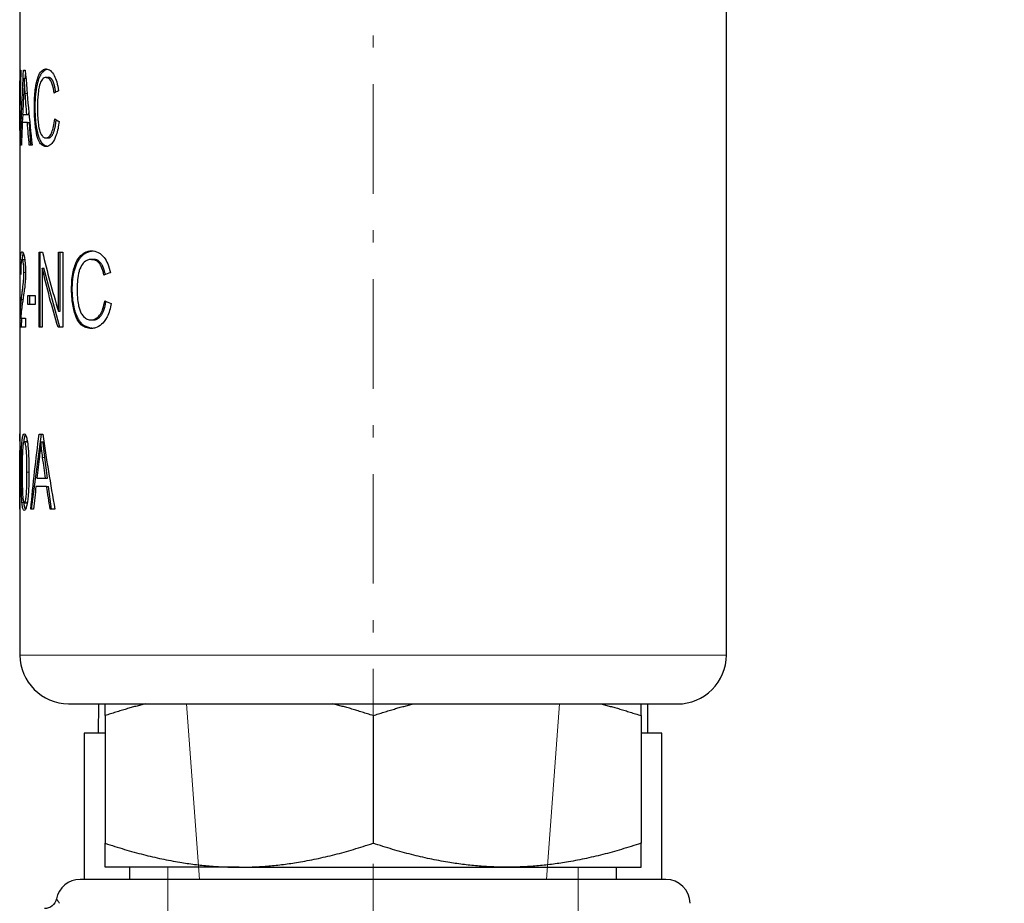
# Model space of a CAD drawing. Header units: millimetres. Extents: x 23 to 583, y -118 to 285.
# Tile 3 of 29: x 123 to 164, y 211 to 247. Entities that reach past the tile are written whole.
import ezdxf

# ---------------------------------------------------------------- set-up
doc = ezdxf.new("R2010")
doc.units = ezdxf.units.MM
doc.linetypes.add('CENTER', pattern=[8, 4.5, -1.5, 0.5, -1.5])
doc.linetypes.add('SOLID', pattern=[0])
doc.styles.add('Arial', font='Arial.ttf', dxfattribs={"height": 4.5})
doc.dimstyles.get("Standard").update_dxf_attribs({"dimtxt": 5, "dimasz": 5, "dimexe": 0.18, "dimexo": 0.0625, "dimgap": 0.09, "dimtad": 0, "dimtih": 1, "dimtoh": 1, "dimdec": 4, "dimzin": 0, "dimdsep": 46, "dimtxsty": 'Arial', "dimcen": 0.09, "dimadec": 0, "dimazin": 0, "dimtfac": 1, "dimtdec": 4, "dimtofl": 0, "dimtmove": 0, "dimatfit": 3, "dimfxl": 0, "dimtolj": 1, "dimtzin": 0, "dimarcsym": 0})

# ---------------------------------------------------------------- blocks, each defined once
blk = doc.blocks.new('*D13')
at = {"color": 0, "lineweight": -2}
for p, q in [((151.256, 257.882), (236.911, 257.882)), ((235.651, 95.782), (235.651, 253.382)), ((163.563, 91.282), (236.911, 91.282))]:
    blk.add_line(p, q, dxfattribs=at)
at = {"color": 0}
for points in [[(236.401, 253.382), (234.901, 253.382), (235.651, 257.882)], [(234.901, 95.782), (236.401, 95.782), (235.651, 91.282)]]:
    blk.add_solid(points, dxfattribs=at)
at = {"layer": 'Defpoints', "color": 0}
for p in [(151.256, 257.882), (235.651, 257.882), (163.563, 91.282)]:
    blk.add_point(p, dxfattribs=at)
at = {"color": 0, "lineweight": 9, "insert": (231.104, 174.582), "char_height": 4.5, "attachment_point": 5, "rotation": 90, "style": 'Arial'}
blk.add_mtext('\\A1;166.6', dxfattribs=at)
blk = doc.blocks.new('BlockOfViews_3')
at = {"linetype": 'SOLID', "lineweight": 30}
for p, q in [((123.256, 256.882, 25.444), (123.257, 242.652, 25.327)), ((152.256, 220.882, 25.444), (152.256, 256.882, 25.444)), ((123.447, 244.563, 27.788), (123.51, 244.563, 27.777)), ((123.49, 244.563, 27.442), (123.499, 244.706, 27.496)), ((124.337, 244.59, 30.938), (124.43, 244.59, 30.901)), ((123.375, 242.742, 26.752), (123.396, 243.073, 26.878)), ((123.544, 243.073, 28.318), (123.634, 243.073, 28.303)), ((123.634, 243.073, 28.303), (123.63, 243.142, 28.278)), ((123.257, 242.652, 25.327), (123.259, 242.652, 25.327)), ((123.569, 242.742, 28.442), (123.655, 242.742, 28.427)), ((123.714, 241.81, 28.781), (123.655, 242.742, 28.427)), ((123.316, 241.81, 26.4), (123.333, 242.082, 26.502)), ((124.325, 242.106, 30.909), (124.418, 242.106, 30.872)), ((123.257, 241.81, 25.369), (123.257, 235.647, 25.329)), ((124.338, 241.758, 30.94), (124.217, 241.845, 30.372)), ((124.047, 234.345, 30.168), (124.047, 237.42, 30.168)), ((124.093, 234.345, 30.149), (124.093, 237.42, 30.149)), ((124.843, 235.005, 32.039), (124.843, 237.42, 32.039)), ((124.913, 235.005, 32.008), (124.913, 237.42, 32.008)), ((125.025, 237.42, 32.385), (125.025, 234.345, 32.385)), ((123.352, 237.12, 27.11), (123.452, 237.12, 27.098)), ((126.197, 237.124, 34.199), (126.277, 237.124, 34.139)), ((123.272, 236.543, 26.122), (123.296, 236.543, 26.12)), ((124.18, 236.761, 30.537), (124.18, 234.345, 30.537)), ((124.18, 236.761, 30.537), (124.25, 236.761, 30.506)), ((124.902, 234.345, 31.983), (124.25, 236.761, 30.506)), ((123.259, 235.647, 25.716), (123.259, 235.268, 25.716)), ((123.591, 235.268, 28.541), (123.591, 235.647, 28.541)), ((123.676, 235.268, 28.518), (123.676, 235.647, 28.518)), ((123.884, 235.647, 29.663), (123.884, 235.268, 29.663)), ((123.257, 235.268, 25.329), (123.256, 229.967, 25.436)), ((124.843, 235.005, 32.039), (124.913, 235.005, 32.008)), ((123.496, 234.708, 28.071), (123.496, 234.345, 28.071)), ((126.199, 234.292, 34.201), (125.935, 234.379, 33.682)), ((126.178, 234.64, 34.174), (126.258, 234.64, 34.114)), ((123.258, 229.967, 25.68), (123.258, 226.879, 25.68)), ((123.737, 226.879, 29.036), (124.143, 229.954, 30.145)), ((123.441, 229.654, 27.753), (123.54, 229.654, 27.737)), ((124.121, 229.631, 30.377), (124.215, 229.631, 30.342)), ((123.257, 226.879, 25.302), (123.257, 229.285, 25.302)), ((124.4, 228.142, 30.849), (124.29, 228.993, 30.547)), ((123.357, 228.395, 27.148), (123.357, 228.395, 27.148)), ((124.314, 228.142, 30.88), (124.4, 228.142, 30.849)), ((124.361, 227.81, 30.997), (124.443, 227.81, 30.967)), ((124.566, 226.879, 31.304), (124.443, 227.81, 30.967)), ((123.442, 227.137, 27.757), (123.541, 227.137, 27.741)), ((123.256, 226.879, 25.428), (123.256, 220.882, 25.444)), ((126.483, 218.882, -26.556), (126.473, 217.682, -26.556)), ((149.04, 217.682, -26.556), (149.029, 218.882, -26.556)), ((126.756, 218.4, 31.795), (126.756, 213.165, 31.795)), ((137.756, 218.4, 38.146), (137.756, 213.165, 38.146)), ((148.756, 218.4, 31.795), (148.756, 213.165, 31.795)), ((125.906, 217.682, 4.429), (125.906, 211.682, 4.436)), ((149.606, 211.682, 4.436), (149.606, 217.682, 4.429)), ((127.762, 212.182, 25.779), (127.762, 211.682, 25.737)), ((147.751, 211.682, 25.737), (147.751, 212.182, 25.779))]:
    blk.add_line(p, q, dxfattribs=at)
at = {"color": 196, "linetype": 'SOLID', "lineweight": 9}
for p, q in [((123.484, 243.925, 28.003), (123.561, 243.925, 27.99)), ((123.857, 243.371, 29.576), (123.891, 243.371, 29.562)), ((123.983, 243.373, 29.977), (123.984, 243.373, 29.977)), ((123.43, 236.587, 27.683), (123.495, 236.587, 27.676)), ((125.384, 235.905, 33.005), (125.413, 235.905, 32.984)), ((125.608, 235.907, 33.361), (125.609, 235.907, 33.361)), ((123.323, 235.482, 26.836), (123.386, 235.482, 26.829)), ((123.271, 234.607, 26.095), (123.338, 234.607, 26.087)), ((124.197, 228.993, 30.581), (124.29, 228.993, 30.547)), ((123.316, 228.395, 26.761), (123.357, 228.395, 26.755)), ((123.553, 228.395, 28.361), (123.636, 228.395, 28.348)), ((123.347, 227.145, 27.064), (123.427, 227.145, 27.051))]:
    blk.add_line(p, q, dxfattribs=at)
at = {"linetype": 'SOLID', "lineweight": 9}
for p, q in [((130.634, 211.682, 34.358), (130.1, 218.882, 34.358)), ((144.878, 211.682, 34.358), (145.413, 218.882, 34.358)), ((129.337, 206.182, 35.566), (129.337, 212.182, 35.566)), ((146.176, 206.182, 35.566), (146.176, 212.182, 35.566))]:
    blk.add_line(p, q, dxfattribs=at)
at = {"color": 6, "linetype": 'CENTER', "lineweight": 9}
blk.add_lwpolyline([(137.756, 199.817), (137.756, 265.349)], dxfattribs=at)
at = {"linetype": 'SOLID', "lineweight": 30, "extrusion": (1.2326e-32, 1, 3.85186e-34)}
blk.add_arc((-137.756, 25.444, 244.886), 14.5, 2.8213, 4.4683, dxfattribs=at)
at = {"linetype": 'SOLID', "lineweight": 30, "extrusion": (0, 1, 0)}
for centre, radius, start, end in [((-137.756, 25.444, 244.886), 14.5, 8.4714, 10.2038), ((-137.756, 25.444, 243.073), 14.5, 7.3104, 11.431), ((-137.756, 25.444, 235.647), 14.5, 359.5457, 1.074), ((-137.756, 25.444, 229.967), 14.5, 359.967, 0.9289), ((-137.756, 25.444, 218.882), 12.5, 358.4746, 90), ((-137.756, 25.444, 218.882), 12.5, 90, 181.5254)]:
    blk.add_arc(centre, radius, start, end, dxfattribs=at)
at = {"linetype": 'SOLID', "lineweight": 30, "extrusion": (0, -1, 0)}
for centre, radius, start, end in [((137.756, 25.444, -242.742), 14.5, 168.0713, 173.1542), ((137.756, 25.444, -241.81), 14.5, 174.491, 176.2047), ((137.756, 25.444, -241.81), 14.5, 164.8134, 166.6517), ((137.756, 25.444, -235.268), 14.5, 178.926, 180.4543), ((137.756, 25.444, -226.879), 14.5, 179.0711, 180.3547), ((137.756, 25.444, -211.682), 12.017, 90, 180), ((137.756, 25.444, -211.682), 12.017, 0, 90)]:
    blk.add_arc(centre, radius, start, end, dxfattribs=at)
at = {"linetype": 'SOLID', "lineweight": 30, "extrusion": (0, 1, -6.16298e-33)}
for start, end in [(19.0137, 20.6672), (27.0531, 28.5987)]:
    blk.add_arc((-137.756, 25.444, 237.42), 14.5, start, end, dxfattribs=at)
at = {"linetype": 'SOLID', "lineweight": 30, "extrusion": (1.2326e-32, 1, -6.16298e-33)}
blk.add_arc((-137.756, 25.444, 235.647), 14.5, 12.3294, 16.9144, dxfattribs=at)
at = {"linetype": 'SOLID', "lineweight": 30, "extrusion": (-1.2326e-32, -1, 6.16298e-33)}
blk.add_arc((137.756, 25.444, -235.268), 14.5, 163.0856, 167.6706, dxfattribs=at)
at = {"linetype": 'SOLID', "lineweight": 30, "extrusion": (1.2326e-32, 1, -3.08149e-33)}
blk.add_arc((-137.756, 25.444, 234.708), 14.5, 4.4716, 10.4351, dxfattribs=at)
at = {"linetype": 'SOLID', "lineweight": 30, "extrusion": (-1.2326e-32, -1, 3.08149e-33)}
blk.add_arc((137.756, 25.444, -234.345), 14.5, 169.5649, 177.6036, dxfattribs=at)
at = {"linetype": 'SOLID', "lineweight": 30, "extrusion": (0, -1, 6.16298e-33)}
for start, end in [(159.4407, 160.9863), (151.4013, 153.0548)]:
    blk.add_arc((137.756, 25.444, -234.345), 14.5, start, end, dxfattribs=at)
at = {"linetype": 'SOLID', "lineweight": 30, "extrusion": (6.16298e-33, 1, -6.16298e-33)}
for centre, start, end in [((-137.756, 25.444, 229.954), 19.0565, 20.789), ((-137.756, 25.444, 228.142), 17.8956, 22.0161)]:
    blk.add_arc(centre, 14.5, start, end, dxfattribs=at)
at = {"linetype": 'SOLID', "lineweight": 30, "extrusion": (-6.16298e-33, -1, 6.16298e-33)}
for centre, start, end in [((137.756, 25.444, -227.81), 157.4862, 162.569), ((137.756, 25.444, -226.879), 163.9059, 165.6196), ((137.756, 25.444, -226.879), 154.2282, 156.0666)]:
    blk.add_arc(centre, 14.5, start, end, dxfattribs=at)
at = {"color": 196, "linetype": 'SOLID', "lineweight": 9, "extrusion": (0, -1, 0)}
for start, end in [(90, 180), (0, 90)]:
    blk.add_arc((137.756, 25.444, -220.882), 14.5, start, end, dxfattribs=at)
at = {"linetype": 'SOLID', "lineweight": 30}
for centre, radius, start, end in [((125.288, 220.914, 25.444), 2.032, 180.8944, 269.1056), ((150.256, 220.882, 25.444), 2, 269.9996, 0.0004), ((125.747, 210.673, 25.444), 1.01, 90.4402, 168.0144), ((149.763, 210.671, 25.444), 1.011, 1.603, 89.3972)]:
    blk.add_arc(centre, radius, start, end, dxfattribs=at)
at = {"linetype": 'SOLID', "lineweight": 30, "extrusion": (2.25963e-31, -1, -8.45174e-29)}
for centre, start, end in [((127.206, 4.446, -217.682), 110.2529, 180.7159), ((148.306, 4.446, -217.682), 359.2841, 69.7471)]:
    blk.add_arc(centre, 1.3, start, end, dxfattribs=at)
at = {"linetype": 'SOLID', "lineweight": 30, "extrusion": (-2.38629e-31, -1, 7.18769e-31)}
blk.add_arc((137.756, 25.444, -212.182), 11, 120, 180, dxfattribs=at)
at = {"linetype": 'SOLID', "lineweight": 30, "extrusion": (0, 1, -7.18769e-31)}
for start, end in [(60, 120), (120, 180)]:
    blk.add_arc((-137.756, 25.444, 212.182), 11, start, end, dxfattribs=at)
at = {"linetype": 'SOLID', "lineweight": 30, "extrusion": (0, 0, -1)}
blk.add_arc((-124.269, 210.982, -25.445), 0.5, 191.5382, 270.0098, dxfattribs=at)
at = {"linetype": 'SOLID', "lineweight": 30, "extrusion": (-0.017848, -0.364591, 0.930997)}
blk.add_ellipse((137.756, 241.293, 25.444), major_axis=(-0.278, 37.033, 14.497), ratio=0.364591, start_param=1.473641, end_param=1.556835, dxfattribs=at)
at = {"linetype": 'SOLID', "lineweight": 30, "extrusion": (0.017966, 0.348518, -0.93713)}
blk.add_ellipse((137.756, 242.22, 25.444), major_axis=(-0.278, 38.996, 14.497), ratio=0.348518, start_param=4.723457, end_param=4.7808, dxfattribs=at)
at = {"linetype": 'SOLID', "lineweight": 30, "extrusion": (-0.153931, 0.35851, -0.920748)}
blk.add_ellipse((137.756, 245.558, 25.444), major_axis=(2.391, 37.757, 14.302), ratio=0.35851, start_param=4.612981, end_param=4.694593, dxfattribs=at)
at = {"linetype": 'SOLID', "lineweight": 30, "extrusion": (0.152605, 0.37878, 0.912818)}
blk.add_ellipse((137.756, 245.327, 25.444), major_axis=(2.391, -35.428, 14.302), ratio=0.37878, start_param=4.724831, end_param=4.811797, dxfattribs=at)
at = {"linetype": 'SOLID', "lineweight": 30, "extrusion": (0.154423, -0.350647, 0.923688)}
blk.add_ellipse((137.756, 244.547, 25.444), major_axis=(2.391, 38.727, 14.302), ratio=0.350647, start_param=1.585553, end_param=1.608854, dxfattribs=at)
at = {"linetype": 'SOLID', "lineweight": 30, "extrusion": (-0.154299, -0.352638, -0.922951)}
blk.add_ellipse((137.756, 244.376, 25.444), major_axis=(2.391, -38.477, 14.302), ratio=0.352638, start_param=1.536937, end_param=1.559078, dxfattribs=at)
at = {"linetype": 'SOLID', "lineweight": 30, "extrusion": (0.085657, -0.97335, 0.212725)}
blk.add_ellipse((137.756, 243.735, 25.444), major_axis=(5.416, 3.416, 13.451), ratio=0.97335, start_param=1.480544, end_param=1.508258, dxfattribs=at)
at = {"linetype": 'SOLID', "lineweight": 30, "extrusion": (0.09147, 0.969552, 0.227162)}
blk.add_ellipse((137.756, 243.129, 25.444), major_axis=(5.416, -3.662, 13.451), ratio=0.969552, start_param=4.778117, end_param=4.806274, dxfattribs=at)
at = {"linetype": 'SOLID', "lineweight": 30, "extrusion": (0.155015, -0.340893, 0.927234)}
blk.add_ellipse((137.756, 244.587, 25.444), major_axis=(2.391, 39.988, 14.302), ratio=0.340893, start_param=1.616963, end_param=1.640294, dxfattribs=at)
at = {"linetype": 'SOLID', "lineweight": 30, "extrusion": (-0.153875, -0.359401, -0.920409)}
blk.add_ellipse((137.756, 244.343, 25.444), major_axis=(2.391, -37.649, 14.302), ratio=0.359401, start_param=1.503473, end_param=1.52825, dxfattribs=at)
at = {"linetype": 'SOLID', "lineweight": 30, "extrusion": (0.335493, 0.556033, 0.760442)}
blk.add_ellipse((137.756, 236.233, 25.444), major_axis=(5.853, -21.675, 13.266), ratio=0.556033, start_param=4.657603, end_param=4.769058, dxfattribs=at)
at = {"linetype": 'SOLID', "lineweight": 30, "extrusion": (-0.011401, -0.994767, -0.101527)}
blk.add_ellipse((137.756, 236.446, 25.444), major_axis=(1.618, -1.489, 14.409), ratio=0.994767, start_param=1.609071, end_param=1.635872, dxfattribs=at)
at = {"linetype": 'SOLID', "lineweight": 30, "extrusion": (-0.335583, -0.555699, -0.760646)}
blk.add_ellipse((137.756, 235.533, 25.444), major_axis=(5.853, -21.693, 13.266), ratio=0.555699, start_param=1.516011, end_param=1.627465, dxfattribs=at)
at = {"linetype": 'SOLID', "lineweight": 30, "extrusion": (0.137394, -0.97335, 0.183608)}
blk.add_ellipse((137.756, 236.269, 25.444), major_axis=(8.687, 3.416, 11.609), ratio=0.97335, start_param=1.480544, end_param=1.508257, dxfattribs=at)
at = {"linetype": 'SOLID', "lineweight": 30, "extrusion": (0.146719, 0.969552, 0.196069)}
blk.add_ellipse((137.756, 235.663, 25.444), major_axis=(8.687, -3.662, 11.609), ratio=0.969552, start_param=4.778117, end_param=4.806274, dxfattribs=at)
at = {"linetype": 'SOLID', "lineweight": 30, "extrusion": (-0.32045, 0.35851, -0.876803)}
blk.add_ellipse((137.756, 230.626, 25.444), major_axis=(4.977, 37.757, 13.619), ratio=0.35851, start_param=4.612981, end_param=4.694593, dxfattribs=at)
at = {"linetype": 'SOLID', "lineweight": 30, "extrusion": (0.31769, 0.37878, 0.869252)}
blk.add_ellipse((137.756, 230.395, 25.444), major_axis=(4.977, -35.428, 13.619), ratio=0.37878, start_param=4.724831, end_param=4.811797, dxfattribs=at)
at = {"linetype": 'SOLID', "lineweight": 30, "extrusion": (0.321473, -0.350647, 0.879603)}
blk.add_ellipse((137.756, 229.615, 25.444), major_axis=(4.977, 38.727, 13.619), ratio=0.350647, start_param=1.585553, end_param=1.608854, dxfattribs=at)
at = {"linetype": 'SOLID', "lineweight": 30, "extrusion": (-0.321216, -0.352639, -0.878901)}
blk.add_ellipse((137.756, 229.444, 25.444), major_axis=(4.977, -38.477, 13.619), ratio=0.352639, start_param=1.536937, end_param=1.559078, dxfattribs=at)
at = {"linetype": 'SOLID', "lineweight": 30, "extrusion": (0.322707, -0.340893, 0.882979)}
blk.add_ellipse((137.756, 229.656, 25.444), major_axis=(4.977, 39.988, 13.619), ratio=0.340893, start_param=1.616963, end_param=1.640294, dxfattribs=at)
at = {"linetype": 'SOLID', "lineweight": 30, "extrusion": (-0.320332, -0.359401, -0.876481)}
blk.add_ellipse((137.756, 229.412, 25.444), major_axis=(4.977, -37.649, 13.619), ratio=0.359401, start_param=1.503473, end_param=1.52825, dxfattribs=at)
at = {"linetype": 'SOLID', "lineweight": 30}
for points, degree, knots in [([(123.857, 243.371, 29.576), (123.857, 243.498, 29.576), (123.86, 243.626, 29.585), (123.88, 244.007, 29.65), (123.905, 244.195, 29.735), (123.96, 244.472, 29.906), (123.995, 244.591, 30.015), (124.081, 244.772, 30.265), (124.135, 244.849, 30.418), (124.225, 244.911, 30.657), (124.25, 244.922, 30.72), (124.285, 244.932, 30.809), (124.295, 244.934, 30.835), (124.306, 244.936, 30.86)], 3, [0, 0, 0, 0, 0.381562, 0.381562, 1.161782, 1.161782, 1.968196, 1.968196, 2.705012, 2.705012, 2.966168, 2.966168, 3.07246, 3.07246, 3.07246, 3.07246]), ([(123.891, 243.371, 29.562), (123.891, 243.852, 29.562), (124.028, 244.567, 29.903), (124.262, 244.91, 30.484), (124.388, 244.934, 30.797)], 2, [0, 0, 0, 0.3333333, 0.6666667, 0.9499742, 0.9499742, 0.9499742]), ([(124.341, 244.938, 30.946), (124.398, 244.938, 31.085), (124.457, 244.919, 31.223), (124.585, 244.818, 31.511), (124.638, 244.737, 31.622), (124.714, 244.591, 31.781), (124.747, 244.504, 31.849), (124.808, 244.294, 31.97), (124.832, 244.171, 32.017), (124.849, 244.042, 32.051)], 3, [0, 0, 0, 0, 0.450975, 0.450975, 0.994705, 0.994705, 1.556264, 1.556264, 2.201297, 2.201297, 2.201297, 2.201297]), ([(123.447, 244.563, 27.788), (123.444, 244.464, 27.768), (123.44, 244.365, 27.745), (123.431, 244.169, 27.69), (123.426, 244.072, 27.659), (123.421, 243.975, 27.624)], 3, [0, 0, 0, 0, 0.3033248, 0.3033248, 0.6111827, 0.6111827, 0.6111827, 0.6111827]), ([(124.306, 244.587, 30.86), (124.277, 244.583, 30.788), (124.248, 244.571, 30.716), (124.172, 244.513, 30.517), (124.138, 244.453, 30.423), (124.081, 244.32, 30.264), (124.056, 244.232, 30.193), (124.033, 244.104, 30.125), (124.012, 243.994, 30.065), (123.987, 243.639, 29.991), (123.983, 243.507, 29.977), (123.983, 243.373, 29.977)], 3, [0.083928, 0.083928, 0.083928, 0.083928, 0.318051, 0.318051, 0.748409, 0.748409, 1.285671, 1.285671, 1.409071, 1.409071, 1.480811, 1.480811, 1.480811, 1.480811]), ([(124.671, 243.948, 31.691), (124.653, 244.077, 31.653), (124.628, 244.206, 31.601), (124.573, 244.371, 31.482), (124.545, 244.437, 31.422), (124.481, 244.524, 31.277), (124.455, 244.548, 31.217), (124.398, 244.582, 31.084), (124.367, 244.59, 31.011), (124.337, 244.59, 30.938)], 3, [0, 0, 0, 0, 0.4057643, 0.4057643, 0.6313304, 0.6313304, 0.7727649, 0.7727649, 0.9324447, 0.9324447, 0.9324447, 0.9324447]), ([(124.733, 243.982, 31.653), (124.693, 244.291, 31.555), (124.545, 244.59, 31.187), (124.43, 244.59, 30.901)], 2, [0.0254141, 0.0254141, 0.0254141, 0.5, 1, 1, 1]), ([(123.484, 243.925, 28.003), (123.476, 244.041, 27.96), (123.468, 244.161, 27.916), (123.459, 244.319, 27.863), (123.457, 244.362, 27.849), (123.455, 244.405, 27.835)], 3, [0, 0, 0, 0, 0.3707053, 0.3707053, 0.501197, 0.501197, 0.501197, 0.501197]), ([(124.306, 241.76, 30.86), (124.291, 241.761, 30.823), (124.276, 241.764, 30.785), (124.22, 241.778, 30.643), (124.18, 241.799, 30.537), (124.106, 241.869, 30.335), (124.06, 241.929, 30.206), (123.977, 242.147, 29.96), (123.947, 242.269, 29.868), (123.899, 242.564, 29.715), (123.879, 242.761, 29.647), (123.86, 243.105, 29.586), (123.857, 243.238, 29.576), (123.857, 243.371, 29.576)], 3, [0.085933, 0.085933, 0.085933, 0.085933, 0.207054, 0.207054, 0.547769, 0.547769, 0.885812, 0.885812, 1.179968, 1.179968, 1.512108, 1.512108, 1.715961, 1.715961, 1.715961, 1.715961]), ([(124.217, 241.845, 30.372), (124.169, 241.891, 30.252), (124.012, 242.163, 29.864), (123.891, 242.931, 29.562), (123.891, 243.371, 29.562)], 2, [0.2187499, 0.2187499, 0.2187499, 0.3333333, 0.6666667, 1, 1, 1]), ([(123.983, 243.373, 29.977), (123.983, 243.017, 29.977), (124.005, 242.8, 30.043), (124.035, 242.565, 30.133), (124.055, 242.463, 30.192), (124.094, 242.344, 30.302), (124.121, 242.265, 30.38), (124.197, 242.165, 30.582), (124.223, 242.141, 30.652), (124.27, 242.116, 30.77), (124.288, 242.11, 30.815), (124.306, 242.108, 30.86)], 3, [0, 0, 0, 0, 1.069115, 1.069115, 2.046921, 2.046921, 2.412521, 2.412521, 2.597605, 2.597605, 2.71149, 2.71149, 2.71149, 2.71149]), ([(124.325, 242.106, 30.909), (124.372, 242.106, 31.024), (124.419, 242.126, 31.136), (124.514, 242.221, 31.352), (124.55, 242.289, 31.431), (124.602, 242.411, 31.545), (124.625, 242.488, 31.594), (124.665, 242.672, 31.68), (124.68, 242.78, 31.711), (124.691, 242.889, 31.732)], 3, [0, 0, 0, 0, 0.371029, 0.371029, 0.762175, 0.762175, 1.232456, 1.232456, 1.781192, 1.781192, 1.781192, 1.781192]), ([(124.873, 242.786, 32.098), (124.849, 242.586, 32.052), (124.812, 242.395, 31.98), (124.703, 242.069, 31.758), (124.646, 241.979, 31.64), (124.556, 241.854, 31.445), (124.501, 241.808, 31.324), (124.409, 241.765, 31.112), (124.373, 241.758, 31.026), (124.338, 241.758, 30.94)], 3, [0, 0, 0, 0, 0.61764, 0.61764, 1.226157, 1.226157, 2.047677, 2.047677, 2.583619, 2.583619, 2.583619, 2.583619]), ([(124.418, 242.106, 30.872), (124.546, 242.106, 31.189), (124.719, 242.492, 31.619), (124.751, 242.854, 31.699)], 2, [0, 0, 0, 0.5, 0.9772337, 0.9772337, 0.9772337]), ([(123.272, 236.543, 26.122), (123.273, 236.69, 26.136), (123.274, 236.836, 26.17), (123.281, 237.085, 26.298), (123.286, 237.163, 26.373), (123.296, 237.288, 26.521), (123.304, 237.34, 26.618), (123.323, 237.411, 26.833), (123.334, 237.428, 26.948), (123.347, 237.432, 27.063)], 3, [0, 0, 0, 0, 0.441675, 0.441675, 0.841337, 0.841337, 1.389771, 1.389771, 1.951792, 1.951792, 1.951792, 1.951792]), ([(123.353, 237.432, 27.118), (123.37, 237.432, 27.266), (123.39, 237.412, 27.415), (123.43, 237.301, 27.686), (123.444, 237.227, 27.772), (123.466, 237.096, 27.903), (123.477, 237.009, 27.963), (123.492, 236.804, 28.048), (123.495, 236.693, 28.067), (123.495, 236.579, 28.067)], 3, [0, 0, 0, 0, 0.448268, 0.448268, 0.884473, 0.884473, 1.4854, 1.4854, 2.122322, 2.122322, 2.122322, 2.122322]), ([(123.365, 237.12, 26.33), (123.369, 237.166, 26.368), (123.388, 237.311, 26.533), (123.406, 237.367, 26.691)], 2, [0.4136081, 0.4136081, 0.4136081, 0.5, 0.7326653, 0.7326653, 0.7326653]), ([(125.384, 235.905, 33.005), (125.384, 236.033, 33.005), (125.389, 236.16, 33.014), (125.424, 236.541, 33.072), (125.471, 236.729, 33.147), (125.567, 237.006, 33.298), (125.629, 237.125, 33.394), (125.776, 237.306, 33.614), (125.868, 237.384, 33.748), (126.017, 237.445, 33.955), (126.057, 237.456, 34.01), (126.114, 237.466, 34.087), (126.13, 237.468, 34.11), (126.147, 237.47, 34.132)], 3, [0, 0, 0, 0, 0.381562, 0.381562, 1.161524, 1.161524, 1.967803, 1.967803, 2.705059, 2.705059, 2.966442, 2.966442, 3.072831, 3.072831, 3.072831, 3.072831]), ([(125.413, 235.905, 32.984), (125.413, 236.386, 32.984), (125.632, 237.101, 33.277), (126.022, 237.457, 33.798), (126.243, 237.471, 34.093)], 2, [0, 0, 0, 0.3333333, 0.6666667, 0.9729717, 0.9729717, 0.9729717]), ([(126.202, 237.472, 34.206), (126.293, 237.472, 34.325), (126.386, 237.454, 34.443), (126.584, 237.353, 34.689), (126.663, 237.272, 34.782), (126.777, 237.125, 34.916), (126.827, 237.038, 34.974), (126.917, 236.828, 35.076), (126.952, 236.705, 35.115), (126.977, 236.577, 35.143)], 3, [0, 0, 0, 0, 0.450975, 0.450975, 0.994703, 0.994703, 1.556256, 1.556256, 2.201283, 2.201283, 2.201283, 2.201283]), ([(123.347, 237.119, 27.063), (123.339, 237.115, 26.99), (123.331, 237.101, 26.919), (123.318, 237.047, 26.786), (123.313, 237.008, 26.727), (123.306, 236.923, 26.642), (123.302, 236.868, 26.596), (123.297, 236.695, 26.525), (123.296, 236.599, 26.511), (123.296, 236.503, 26.51)], 3, [0.0472593, 0.0472593, 0.0472593, 0.0472593, 0.2658248, 0.2658248, 0.4816833, 0.4816833, 0.6256928, 0.6256928, 0.7752189, 0.7752189, 0.7752189, 0.7752189]), ([(123.43, 236.587, 27.683), (123.43, 236.657, 27.683), (123.428, 236.726, 27.672), (123.421, 236.85, 27.621), (123.415, 236.903, 27.585), (123.405, 236.978, 27.514), (123.401, 237, 27.487), (123.39, 237.053, 27.413), (123.383, 237.078, 27.36), (123.368, 237.112, 27.24), (123.36, 237.12, 27.175), (123.352, 237.12, 27.11)], 3, [0, 0, 0, 0, 0.21092, 0.21092, 0.403667, 0.403667, 0.524148, 0.524148, 0.7565, 0.7565, 1.011686, 1.011686, 1.011686, 1.011686]), ([(126.147, 237.122, 34.132), (126.1, 237.117, 34.069), (126.054, 237.105, 34.007), (125.929, 237.047, 33.834), (125.872, 236.987, 33.752), (125.776, 236.855, 33.613), (125.734, 236.766, 33.551), (125.694, 236.639, 33.491), (125.659, 236.529, 33.438), (125.616, 236.173, 33.373), (125.608, 236.041, 33.361), (125.608, 235.907, 33.361)], 3, [0.08393, 0.08393, 0.08393, 0.08393, 0.318048, 0.318048, 0.74842, 0.74842, 1.285722, 1.285722, 1.409136, 1.409136, 1.480885, 1.480885, 1.480885, 1.480885]), ([(126.712, 236.482, 34.84), (126.686, 236.611, 34.809), (126.648, 236.74, 34.765), (126.565, 236.905, 34.664), (126.522, 236.971, 34.613), (126.423, 237.058, 34.489), (126.382, 237.083, 34.438), (126.293, 237.117, 34.324), (126.245, 237.124, 34.262), (126.197, 237.124, 34.199)], 3, [0, 0, 0, 0, 0.4057642, 0.4057642, 0.6313331, 0.6313331, 0.7727707, 0.7727707, 0.932454, 0.932454, 0.932454, 0.932454]), ([(126.766, 236.502, 34.792), (126.702, 236.822, 34.707), (126.462, 237.124, 34.386), (126.277, 237.124, 34.139)], 2, [0.014531, 0.014531, 0.014531, 0.5, 1, 1, 1]), ([(123.347, 235.674, 27.063), (123.35, 235.701, 27.093), (123.354, 235.727, 27.123), (123.364, 235.809, 27.212), (123.372, 235.868, 27.274), (123.394, 236.037, 27.438), (123.407, 236.149, 27.532), (123.421, 236.325, 27.624), (123.424, 236.378, 27.647), (123.429, 236.483, 27.676), (123.43, 236.535, 27.683), (123.43, 236.587, 27.683)], 3, [0.294526, 0.294526, 0.294526, 0.294526, 0.414159, 0.414159, 0.66213, 0.66213, 1.126988, 1.126988, 1.314798, 1.314798, 1.486477, 1.486477, 1.486477, 1.486477]), ([(123.495, 236.579, 28.067), (123.495, 236.461, 28.067), (123.491, 236.347, 28.044), (123.478, 236.162, 27.971), (123.467, 236.037, 27.912), (123.438, 235.829, 27.735), (123.433, 235.793, 27.702), (123.409, 235.631, 27.546), (123.384, 235.475, 27.374), (123.359, 235.299, 27.168)], 3, [0, 0, 0, 0, 0.3543619, 0.3543619, 0.5975546, 0.5975546, 0.6524096, 0.6524096, 0.8513895, 0.8513895, 0.8513895, 0.8513895]), ([(126.147, 234.294, 34.132), (126.123, 234.295, 34.099), (126.099, 234.298, 34.067), (126.008, 234.313, 33.944), (125.942, 234.334, 33.852), (125.819, 234.403, 33.676), (125.741, 234.463, 33.563), (125.598, 234.681, 33.346), (125.546, 234.803, 33.265), (125.46, 235.098, 33.129), (125.422, 235.295, 33.069), (125.389, 235.64, 33.015), (125.384, 235.772, 33.005), (125.384, 235.905, 33.005)], 3, [0.085933, 0.085933, 0.085933, 0.085933, 0.207055, 0.207055, 0.547772, 0.547772, 0.885805, 0.885805, 1.179952, 1.179952, 1.512073, 1.512073, 1.715912, 1.715912, 1.715912, 1.715912]), ([(125.935, 234.379, 33.682), (125.858, 234.425, 33.579), (125.607, 234.697, 33.244), (125.413, 235.465, 32.984), (125.413, 235.905, 32.984)], 2, [0.2187499, 0.2187499, 0.2187499, 0.3333333, 0.6666667, 1, 1, 1]), ([(125.608, 235.907, 33.361), (125.608, 235.551, 33.361), (125.646, 235.334, 33.419), (125.698, 235.1, 33.498), (125.733, 234.997, 33.55), (125.799, 234.878, 33.646), (125.845, 234.8, 33.714), (125.97, 234.699, 33.89), (126.014, 234.675, 33.951), (126.089, 234.65, 34.054), (126.118, 234.644, 34.093), (126.147, 234.642, 34.132)], 3, [0, 0, 0, 0, 1.069114, 1.069114, 2.046922, 2.046922, 2.412521, 2.412521, 2.597604, 2.597604, 2.711489, 2.711489, 2.711489, 2.711489]), ([(123.271, 234.607, 26.095), (123.273, 234.748, 26.148), (123.277, 234.876, 26.229), (123.292, 235.172, 26.471), (123.307, 235.345, 26.67), (123.323, 235.482, 26.836)], 3, [0, 0, 0, 0, 0.450984, 0.450984, 1.147058, 1.147058, 1.147058, 1.147058]), ([(123.347, 235.21, 27.063), (123.339, 235.151, 26.995), (123.332, 235.092, 26.927), (123.323, 235.005, 26.83), (123.318, 234.964, 26.785), (123.309, 234.864, 26.686), (123.304, 234.787, 26.623), (123.3, 234.708, 26.575)], 3, [0.1362837, 0.1362837, 0.1362837, 0.1362837, 0.3990172, 0.3990172, 0.553614, 0.553614, 0.8482432, 0.8482432, 0.8482432, 0.8482432]), ([(126.178, 234.64, 34.174), (126.253, 234.64, 34.273), (126.327, 234.66, 34.369), (126.474, 234.755, 34.553), (126.529, 234.823, 34.621), (126.609, 234.945, 34.717), (126.644, 235.023, 34.759), (126.705, 235.207, 34.831), (126.727, 235.314, 34.858), (126.743, 235.423, 34.876)], 3, [0, 0, 0, 0, 0.371029, 0.371029, 0.762168, 0.762168, 1.232417, 1.232417, 1.781115, 1.781115, 1.781115, 1.781115]), ([(127.012, 235.32, 35.182), (126.978, 235.121, 35.144), (126.924, 234.929, 35.084), (126.761, 234.604, 34.898), (126.676, 234.513, 34.798), (126.538, 234.389, 34.633), (126.455, 234.342, 34.53), (126.311, 234.3, 34.348), (126.255, 234.292, 34.275), (126.199, 234.292, 34.201)], 3, [0, 0, 0, 0, 0.617625, 0.617625, 1.226143, 1.226143, 2.047698, 2.047698, 2.583656, 2.583656, 2.583656, 2.583656]), ([(126.258, 234.64, 34.114), (126.463, 234.64, 34.388), (126.744, 235.03, 34.762), (126.795, 235.403, 34.831)], 2, [0, 0, 0, 0.5, 0.9869345, 0.9869345, 0.9869345]), ([(123.269, 234.345, 26.051), (123.269, 234.389, 26.049), (123.269, 234.434, 26.052), (123.27, 234.522, 26.067), (123.27, 234.565, 26.079), (123.271, 234.607, 26.095)], 3, [0, 0, 0, 0, 0.1346466, 0.1346466, 0.2685463, 0.2685463, 0.2685463, 0.2685463]), ([(123.258, 229.661, 25.21), (123.258, 229.685, 25.233), (123.258, 229.709, 25.256), (123.257, 229.804, 25.338), (123.256, 229.883, 25.395), (123.256, 229.967, 25.436)], 3, [0.8103584, 0.8103584, 0.8103584, 0.8103584, 0.9074012, 0.9074012, 1.189433, 1.189433, 1.189433, 1.189433]), ([(123.316, 228.395, 26.761), (123.316, 228.892, 26.761), (123.323, 229.153, 26.831), (123.33, 229.368, 26.906), (123.333, 229.441, 26.938), (123.346, 229.657, 27.06), (123.357, 229.742, 27.15), (123.375, 229.858, 27.296), (123.387, 229.904, 27.387), (123.413, 229.956, 27.575), (123.427, 229.967, 27.666), (123.442, 229.967, 27.757)], 3, [0, 0, 0, 0, 1.489301, 1.489301, 2.291559, 2.291559, 3.988325, 3.988325, 6.138251, 6.138251, 8.026786, 8.026786, 8.026786, 8.026786]), ([(123.442, 229.967, 27.757), (123.462, 229.967, 27.881), (123.483, 229.947, 28.003), (123.522, 229.861, 28.207), (123.538, 229.807, 28.289), (123.563, 229.69, 28.409), (123.578, 229.607, 28.481), (123.606, 229.346, 28.61), (123.622, 229.158, 28.679), (123.634, 228.75, 28.734), (123.636, 228.565, 28.741), (123.636, 228.395, 28.741)], 3, [0, 0, 0, 0, 0.376693, 0.376693, 0.674332, 0.674332, 0.886242, 0.886242, 1.066709, 1.066709, 1.193154, 1.193154, 1.193154, 1.193154]), ([(123.441, 229.654, 27.753), (123.431, 229.654, 27.686), (123.421, 229.643, 27.621), (123.405, 229.599, 27.517), (123.4, 229.575, 27.478), (123.389, 229.513, 27.403), (123.385, 229.475, 27.37), (123.381, 229.434, 27.342)], 3, [0, 0, 0, 0, 0.201593, 0.201593, 0.3429215, 0.3429215, 0.4937467, 0.4937467, 0.4937467, 0.4937467]), ([(123.43, 229.65, 27.058), (123.44, 229.726, 27.119), (123.47, 229.878, 27.303), (123.493, 229.924, 27.444)], 2, [0.5561743, 0.5561743, 0.5561743, 0.6666667, 0.8370406, 0.8370406, 0.8370406]), ([(123.553, 228.395, 28.361), (123.553, 228.663, 28.361), (123.549, 228.95, 28.346), (123.53, 229.312, 28.25), (123.521, 229.384, 28.204), (123.505, 229.497, 28.117), (123.494, 229.552, 28.06), (123.475, 229.612, 27.956), (123.469, 229.628, 27.918), (123.455, 229.649, 27.839), (123.449, 229.654, 27.798), (123.442, 229.654, 27.757)], 3, [0, 0, 0, 0, 0.802387, 0.802387, 1.334197, 1.334197, 1.992828, 1.992828, 2.340259, 2.340259, 2.685738, 2.685738, 2.685738, 2.685738]), ([(124.121, 229.631, 30.377), (124.114, 229.532, 30.358), (124.106, 229.434, 30.336), (124.088, 229.238, 30.284), (124.077, 229.14, 30.254), (124.065, 229.044, 30.22)], 3, [0, 0, 0, 0, 0.3033244, 0.3033244, 0.611182, 0.611182, 0.611182, 0.611182]), ([(123.381, 229.434, 27.342), (123.375, 229.368, 27.297), (123.371, 229.291, 27.264), (123.359, 228.995, 27.172), (123.357, 228.704, 27.148), (123.357, 228.395, 27.148)], 3, [0, 0, 0, 0, 0.2388562, 0.2388562, 0.9302099, 0.9302099, 0.9302099, 0.9302099]), ([(124.197, 228.993, 30.581), (124.181, 229.109, 30.54), (124.166, 229.23, 30.499), (124.147, 229.388, 30.448), (124.142, 229.43, 30.435), (124.137, 229.473, 30.422)], 3, [0, 0, 0, 0, 0.3707055, 0.3707055, 0.501197, 0.501197, 0.501197, 0.501197]), ([(123.347, 227.145, 27.064), (123.338, 227.245, 26.986), (123.332, 227.361, 26.929), (123.319, 227.749, 26.793), (123.316, 228.074, 26.761), (123.316, 228.395, 26.761)], 3, [0, 0, 0, 0, 0.380716, 0.380716, 1.236923, 1.236923, 1.236923, 1.236923]), ([(123.357, 228.395, 27.148), (123.357, 228.128, 27.148), (123.359, 227.841, 27.164), (123.371, 227.48, 27.261), (123.376, 227.408, 27.307), (123.388, 227.292, 27.397), (123.396, 227.237, 27.454), (123.411, 227.178, 27.558), (123.417, 227.162, 27.595), (123.429, 227.142, 27.675), (123.435, 227.137, 27.715), (123.442, 227.137, 27.757)], 3, [0, 0, 0, 0, 0.802878, 0.802878, 1.326795, 1.326795, 1.942388, 1.942388, 2.259278, 2.259278, 2.58353, 2.58353, 2.58353, 2.58353]), ([(123.636, 228.395, 28.741), (123.636, 227.901, 28.741), (123.62, 227.639, 28.673), (123.603, 227.421, 28.598), (123.596, 227.348, 28.566), (123.57, 227.133, 28.446), (123.552, 227.048, 28.358), (123.523, 226.933, 28.214), (123.506, 226.888, 28.124), (123.472, 226.836, 27.937), (123.456, 226.826, 27.847), (123.442, 226.826, 27.757)], 3, [0, 0, 0, 0, 1.482704, 1.482704, 2.254792, 2.254792, 3.894701, 3.894701, 5.997005, 5.997005, 7.835399, 7.835399, 7.835399, 7.835399]), ([(123.442, 227.137, 27.757), (123.452, 227.137, 27.82), (123.462, 227.148, 27.881), (123.483, 227.197, 27.997), (123.492, 227.233, 28.047), (123.508, 227.314, 28.132), (123.52, 227.386, 28.197), (123.537, 227.58, 28.282), (123.542, 227.698, 28.309), (123.551, 228.002, 28.354), (123.553, 228.209, 28.361), (123.553, 228.395, 28.361)], 3, [0, 0, 0, 0, 0.1925416, 0.1925416, 0.3811978, 0.3811978, 0.5482489, 0.5482489, 0.7162769, 0.7162769, 0.977571, 0.977571, 0.977571, 0.977571]), ([(123.442, 226.826, 27.757), (123.422, 226.826, 27.631), (123.403, 226.846, 27.507), (123.379, 226.921, 27.327), (123.371, 226.955, 27.268), (123.358, 227.04, 27.158), (123.352, 227.09, 27.108), (123.347, 227.145, 27.064)], 3, [0, 0, 0, 0, 0.3815996, 0.3815996, 0.589254, 0.589254, 0.8011708, 0.8011708, 0.8011708, 0.8011708])]:
    blk.add_open_spline(points, degree=degree, knots=knots, dxfattribs=at)
for points, degree in [([(124.306, 244.936, 30.86), (124.317, 244.937, 30.889), (124.329, 244.938, 30.918), (124.341, 244.938, 30.946)], 3), ([(123.455, 244.405, 27.835), (123.452, 244.458, 27.819), (123.449, 244.511, 27.802), (123.447, 244.563, 27.788)], 3), ([(124.337, 244.59, 30.938), (124.327, 244.59, 30.912), (124.316, 244.589, 30.886), (124.306, 244.587, 30.86)], 3), ([(124.43, 244.59, 30.901), (124.425, 244.59, 30.889), (124.42, 244.59, 30.877)], 2), ([(123.258, 242.411, 25.242), (123.257, 242.492, 25.269), (123.257, 242.572, 25.297), (123.257, 242.652, 25.327)], 3), ([(124.306, 242.108, 30.86), (124.312, 242.107, 30.877), (124.319, 242.106, 30.893), (124.325, 242.106, 30.909)], 3), ([(124.381, 241.762, 30.78), (124.334, 241.769, 30.663), (124.292, 241.791, 30.559)], 2), ([(124.338, 241.758, 30.94), (124.327, 241.758, 30.914), (124.317, 241.759, 30.887), (124.306, 241.76, 30.86)], 3), ([(123.347, 237.432, 27.063), (123.349, 237.432, 27.081), (123.351, 237.432, 27.099), (123.353, 237.432, 27.118)], 3), ([(126.147, 237.47, 34.132), (126.165, 237.472, 34.156), (126.184, 237.472, 34.181), (126.202, 237.472, 34.206)], 3), ([(123.352, 237.12, 27.11), (123.35, 237.12, 27.094), (123.349, 237.12, 27.078), (123.347, 237.119, 27.063)], 3), ([(123.462, 237.114, 27.194), (123.457, 237.12, 27.148), (123.452, 237.12, 27.098)], 2), ([(126.197, 237.124, 34.199), (126.18, 237.124, 34.177), (126.164, 237.123, 34.154), (126.147, 237.122, 34.132)], 3), ([(126.277, 237.124, 34.139), (126.27, 237.124, 34.129), (126.262, 237.124, 34.119)], 2), ([(123.323, 235.482, 26.836), (123.331, 235.544, 26.912), (123.339, 235.609, 26.988), (123.347, 235.674, 27.063)], 3), ([(123.359, 235.299, 27.168), (123.355, 235.27, 27.133), (123.351, 235.24, 27.098), (123.347, 235.21, 27.063)], 3), ([(123.333, 234.345, 26.044), (123.333, 234.481, 26.039), (123.338, 234.607, 26.087)], 2), ([(123.338, 234.607, 26.087), (123.34, 234.657, 26.106), (123.343, 234.708, 26.13)], 2), ([(126.147, 234.642, 34.132), (126.157, 234.641, 34.146), (126.168, 234.64, 34.16), (126.178, 234.64, 34.174)], 3), ([(126.246, 234.641, 34.098), (126.252, 234.64, 34.106), (126.258, 234.64, 34.114)], 2), ([(126.199, 234.292, 34.201), (126.181, 234.292, 34.178), (126.164, 234.293, 34.155), (126.147, 234.294, 34.132)], 3), ([(126.236, 234.293, 34.084), (126.208, 234.295, 34.046), (126.181, 234.298, 34.01)], 2), ([(123.442, 229.654, 27.757), (123.442, 229.654, 27.755), (123.441, 229.654, 27.754), (123.441, 229.654, 27.753)], 3), ([(123.576, 229.6, 27.962), (123.56, 229.654, 27.859), (123.54, 229.654, 27.737)], 2), ([(124.137, 229.473, 30.422), (124.132, 229.526, 30.406), (124.126, 229.579, 30.39), (124.121, 229.631, 30.377)], 3), ([(124.29, 228.993, 30.547), (124.239, 229.381, 30.409), (124.215, 229.631, 30.342)], 2), ([(123.257, 229.285, 25.302), (123.257, 229.258, 25.273), (123.258, 229.232, 25.243), (123.258, 229.206, 25.212)], 3), ([(123.493, 226.869, 27.445), (123.455, 226.943, 27.211), (123.429, 227.143, 27.053)], 2), ([(123.541, 227.137, 27.741), (123.56, 227.137, 27.859), (123.576, 227.191, 27.961)], 2)]:
    blk.add_open_spline(points, degree=degree, dxfattribs=at)
for points, weights in [([(128.406, 218.883, 32.748), (127.609, 218.684, 32.288), (126.756, 218.4, 31.795)], [1.05027255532, 1.05248094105, 1.04835540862]), ([(126.756, 218.4, 31.795), (126.756, 218.684, 30.811), (126.756, 218.883, 29.891)], [1.04835540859, 1.052480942, 1.05027255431]), ([(137.756, 218.4, 38.146), (136.904, 218.684, 37.654), (136.107, 218.883, 37.194)], [1.04835540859, 1.05248094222, 1.05027255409]), ([(137.756, 218.4, 38.146), (138.609, 218.684, 37.654), (139.406, 218.883, 37.194)], [1.04835540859, 1.05248094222, 1.05027255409]), ([(147.107, 218.883, 32.748), (147.904, 218.684, 32.288), (148.756, 218.4, 31.795)], [1.05027255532, 1.05248094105, 1.04835540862]), ([(148.756, 218.4, 31.795), (148.756, 218.684, 30.811), (148.756, 218.883, 29.891)], [1.04835540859, 1.052480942, 1.05027255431]), ([(126.756, 213.165, 31.795), (129.704, 212.182, 33.497), (132.256, 212.182, 34.971)], [1.04835540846, 1.06275396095, 1]), ([(126.756, 212.182, 25.444), (126.756, 212.182, 28.392), (126.756, 213.165, 31.795)], [1, 1.06275396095, 1.04835540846]), ([(132.256, 212.182, 34.971), (134.809, 212.182, 36.444), (137.756, 213.165, 38.146)], [1, 1.06275396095, 1.04835540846]), ([(143.256, 212.182, 34.971), (140.704, 212.182, 36.444), (137.756, 213.165, 38.146)], [1, 1.06275396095, 1.04835540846]), ([(148.756, 213.165, 31.795), (145.809, 212.182, 33.497), (143.256, 212.182, 34.971)], [1.04835540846, 1.06275396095, 1]), ([(148.756, 212.182, 25.444), (148.756, 212.182, 28.392), (148.756, 213.165, 31.795)], [1, 1.06275396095, 1.04835540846])]:
    blk.add_rational_spline(points, weights, degree=2, dxfattribs=at)
at = {"color": 196, "linetype": 'SOLID', "lineweight": 9}
blk.add_open_spline([(124.893, 210.7, 27.443), (124.827, 210.781, 27.007), (124.79, 210.836, 26.554), (124.763, 210.876, 25.882), (124.759, 210.882, 25.664), (124.759, 210.882, 25.445)], degree=3, knots=[0, 0, 0, 0, 1.422382, 1.422382, 2.100847, 2.100847, 2.100847, 2.100847], dxfattribs=at)

msp = doc.modelspace()

# ---------------------------------------------------------------- block references
msp.add_blockref('BlockOfViews_3', (0, 0))

# ---------------------------------------------------------------- dimensions: what is measured, and where the dimension line sits
at = {"lineweight": 9}
dim = msp.add_linear_dim(base=(235.651, 257.882), p1=(163.563, 91.282), p2=(151.256, 257.882), angle=90, dimstyle='Standard', override={"dimtxt": 4.5, "dimasz": 4.5, "dimexe": 1.26, "dimexo": 0, "dimgap": 2.25, "dimtad": 1, "dimtih": 0, "dimtoh": 1, "dimdec": 1, "dimlfac": 1, "dimpost": '<>', "dimsah": 1, "dimse1": 0, "dimse2": 0, "dimtix": 1}, dxfattribs=at)
dim.commit()
dim.dimension.update_dxf_attribs({"geometry": '*D13', "text_midpoint": (235.651, 174.582), "dimtype": 160})

doc.saveas('drawing.dxf')
